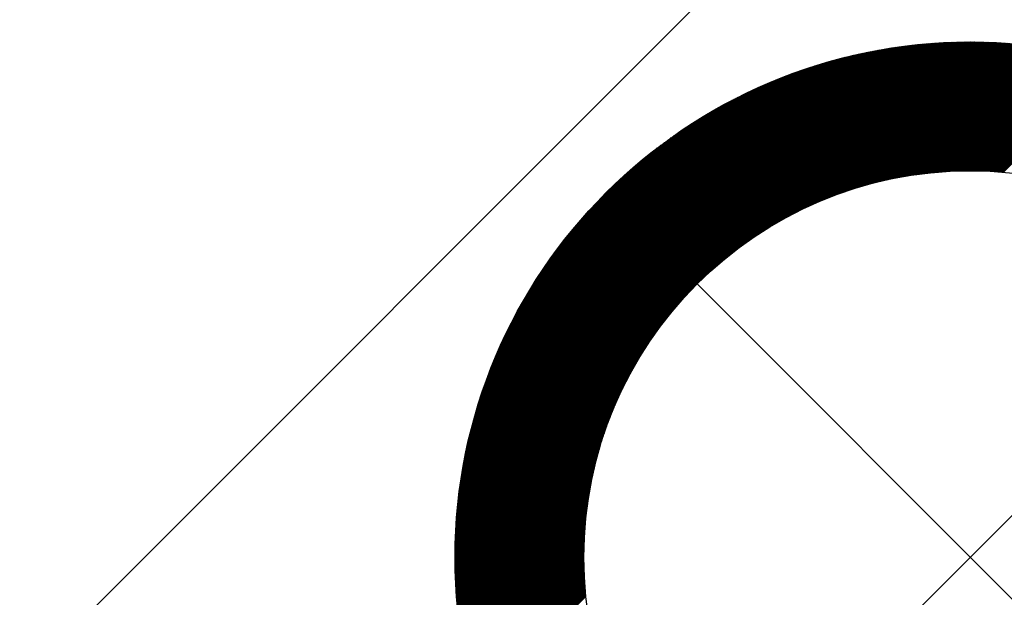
# Model space of a CAD drawing. Header units: millimetres. Extents: x -1753 to 37187, y -1972 to 14840.
# Tile 93 of 128: x 722 to 913, y 12759 to 12871. Entities that reach past the tile are written whole.
import ezdxf
from ezdxf.enums import TextEntityAlignment as Align

# ---------------------------------------------------------------- set-up
doc = ezdxf.new("R2010")
doc.units = ezdxf.units.MM
doc.header["$LTSCALE"] = 2
doc.header["$MEASUREMENT"] = 0
doc.linetypes.add('DASHED', pattern=[0.75, 0.5, -0.25])
doc.linetypes.add('HIDDEN', pattern=[0.375, 0.25, -0.125])
doc.layers.add('FIRE-SPKLR-EQP', color=1, linetype='Continuous', true_color=0xff0000)
doc.layers.add('FIRE-SPKLR-EQP-MPA-12SM-C', color=3, linetype='HIDDEN', true_color=0x00ff00)
doc.layers.add('GREY SCALE', color=9, linetype='Continuous', lineweight=0, true_color=0x808080)
doc.styles.get("Standard").update_dxf_attribs({"font": 'times.ttf'})

# ---------------------------------------------------------------- blocks, each defined once
blk = doc.blocks.new('SPKLR-EQP-PENDENT-68C')
at = {"layer": 'FIRE-SPKLR-EQP-MPA-12SM-C', "linetype": 'DASHED'}
blk.add_circle((0, 0), 2450, dxfattribs=at)
blk = doc.blocks.new('RCP LAYOUT')
at = {"layer": 'GREY SCALE', "lineweight": -3}
for p, q in [((200, 12220.82), (1359.18, 13380)), ((852.76, 12820.37), (898.92, 12866.54)), ((852.85, 12820.29), (899.11, 12866.55)), ((852.94, 12820.2), (899.3, 12866.56)), ((853.02, 12820.11), (899.49, 12866.58)), ((853.11, 12820.02), (899.68, 12866.59)), ((853.2, 12819.93), (899.87, 12866.6)), ((853.29, 12819.84), (900.06, 12866.61)), ((856.44, 12822.82), (900.25, 12866.63)), ((857.79, 12823.99), (900.44, 12866.64)), ((858.85, 12824.88), (900.62, 12866.65)), ((859.76, 12825.6), (900.81, 12866.66)), ((860.56, 12826.23), (901, 12866.67)), ((861.3, 12826.79), (901.18, 12866.68)), ((861.99, 12827.3), (901.37, 12866.69)), ((862.63, 12827.77), (901.56, 12866.7)), ((863.24, 12828.2), (901.74, 12866.71)), ((863.82, 12828.6), (901.93, 12866.71)), ((864.37, 12828.98), (902.11, 12866.72)), ((864.9, 12829.34), (902.3, 12866.73)), ((865.42, 12829.67), (902.48, 12866.74)), ((865.92, 12830), (902.66, 12866.74)), ((866.4, 12830.3), (902.85, 12866.75)), ((866.87, 12830.6), (903.03, 12866.76)), ((867.33, 12830.88), (903.21, 12866.76)), ((867.77, 12831.15), (903.4, 12866.77)), ((868.21, 12831.4), (903.58, 12866.77)), ((868.64, 12831.65), (903.76, 12866.78)), ((869.05, 12831.9), (903.94, 12866.78)), ((869.46, 12832.13), (904.12, 12866.79)), ((869.87, 12832.35), (904.3, 12866.79)), ((870.26, 12832.57), (904.48, 12866.79)), ((870.65, 12832.78), (904.66, 12866.8)), ((871.03, 12832.99), (904.84, 12866.8)), ((871.41, 12833.19), (905.02, 12866.8)), ((871.78, 12833.38), (905.2, 12866.8)), ((872.14, 12833.57), (905.38, 12866.81)), ((872.5, 12833.75), (905.56, 12866.81)), ((872.86, 12833.93), (905.73, 12866.81)), ((873.21, 12834.1), (905.91, 12866.81)), ((873.55, 12834.27), (906.09, 12866.81)), ((873.89, 12834.44), (906.27, 12866.81)), ((874.23, 12834.6), (906.44, 12866.81)), ((874.56, 12834.76), (906.62, 12866.81)), ((874.89, 12834.91), (906.8, 12866.81)), ((875.22, 12835.06), (906.97, 12866.81)), ((875.54, 12835.2), (907.15, 12866.81)), ((875.86, 12835.35), (907.32, 12866.81)), ((876.18, 12835.49), (907.5, 12866.8)), ((876.49, 12835.62), (907.67, 12866.8)), ((876.8, 12835.76), (907.85, 12866.8)), ((877.11, 12835.89), (908.02, 12866.8)), ((877.42, 12836.02), (908.19, 12866.79)), ((877.72, 12836.14), (908.37, 12866.79)), ((878.02, 12836.27), (908.54, 12866.79)), ((878.32, 12836.39), (908.71, 12866.78)), ((878.61, 12836.5), (908.89, 12866.78)), ((878.9, 12836.62), (909.06, 12866.77)), ((879.19, 12836.73), (909.23, 12866.77)), ((879.48, 12836.84), (909.4, 12866.76)), ((879.77, 12836.95), (909.57, 12866.76)), ((880.05, 12837.06), (909.74, 12866.75)), ((880.33, 12837.16), (909.91, 12866.75)), ((880.61, 12837.27), (910.08, 12866.74)), ((880.89, 12837.37), (910.26, 12866.73)), ((881.16, 12837.47), (910.43, 12866.73)), ((881.44, 12837.56), (910.59, 12866.72)), ((881.71, 12837.66), (910.76, 12866.71)), ((881.98, 12837.75), (910.93, 12866.7)), ((882.25, 12837.84), (911.1, 12866.7)), ((882.51, 12837.93), (911.27, 12866.69)), ((882.78, 12838.02), (911.44, 12866.68)), ((883.04, 12838.11), (911.61, 12866.67)), ((883.3, 12838.19), (911.77, 12866.66)), ((883.56, 12838.27), (911.94, 12866.65)), ((883.82, 12838.36), (912.11, 12866.64)), ((884.08, 12838.44), (912.28, 12866.63)), ((884.34, 12838.52), (912.44, 12866.62)), ((884.59, 12838.59), (912.61, 12866.61)), ((884.84, 12838.67), (912.78, 12866.6)), ((885.09, 12838.74), (912.94, 12866.59)), ((885.34, 12838.82), (913.11, 12866.58)), ((885.59, 12838.89), (913.27, 12866.57)), ((885.84, 12838.96), (913.44, 12866.56)), ((886.09, 12839.03), (913.6, 12866.55)), ((886.33, 12839.1), (913.77, 12866.53)), ((847.01, 12826.12), (885.52, 12864.62)), ((847.1, 12826.03), (885.74, 12864.67)), ((847.19, 12825.94), (885.96, 12864.72)), ((847.28, 12825.85), (886.19, 12864.76)), ((847.37, 12825.77), (886.41, 12864.81)), ((847.46, 12825.68), (886.63, 12864.85)), ((847.54, 12825.59), (886.85, 12864.9)), ((847.63, 12825.5), (887.07, 12864.94)), ((847.72, 12825.41), (887.29, 12864.98)), ((847.81, 12825.32), (887.51, 12865.03)), ((847.9, 12825.24), (887.73, 12865.07)), ((847.99, 12825.15), (887.95, 12865.11)), ((848.07, 12825.06), (888.16, 12865.15)), ((848.16, 12824.97), (888.38, 12865.19)), ((848.25, 12824.88), (888.6, 12865.23)), ((848.34, 12824.79), (888.81, 12865.27)), ((848.43, 12824.71), (889.03, 12865.3)), ((848.52, 12824.62), (889.24, 12865.34)), ((848.6, 12824.53), (889.45, 12865.38)), ((848.69, 12824.44), (889.67, 12865.41)), ((848.78, 12824.35), (889.88, 12865.45)), ((848.87, 12824.26), (890.09, 12865.49)), ((848.96, 12824.18), (890.3, 12865.52)), ((849.05, 12824.09), (890.51, 12865.55)), ((849.14, 12824), (890.72, 12865.59)), ((849.22, 12823.91), (890.93, 12865.62)), ((849.31, 12823.82), (891.14, 12865.65)), ((849.4, 12823.73), (891.35, 12865.68)), ((849.49, 12823.64), (891.56, 12865.72)), ((849.58, 12823.56), (891.77, 12865.75)), ((849.67, 12823.47), (891.97, 12865.78)), ((849.75, 12823.38), (892.18, 12865.81)), ((849.84, 12823.29), (892.39, 12865.84)), ((849.93, 12823.2), (892.59, 12865.86)), ((850.02, 12823.11), (892.8, 12865.89)), ((850.11, 12823.03), (893, 12865.92)), ((850.2, 12822.94), (893.21, 12865.95)), ((850.28, 12822.85), (893.41, 12865.97)), ((850.37, 12822.76), (893.61, 12866)), ((850.46, 12822.67), (893.81, 12866.03)), ((850.55, 12822.58), (894.02, 12866.05)), ((850.64, 12822.5), (894.22, 12866.08)), ((850.73, 12822.41), (894.42, 12866.1)), ((850.81, 12822.32), (894.62, 12866.12)), ((850.9, 12822.23), (894.82, 12866.15)), ((850.99, 12822.14), (895.02, 12866.17)), ((851.08, 12822.05), (895.22, 12866.19)), ((851.17, 12821.97), (895.42, 12866.21)), ((851.26, 12821.88), (895.62, 12866.24)), ((851.34, 12821.79), (895.81, 12866.26)), ((851.43, 12821.7), (896.01, 12866.28)), ((851.52, 12821.61), (896.21, 12866.3)), ((851.61, 12821.52), (896.4, 12866.32)), ((851.7, 12821.44), (896.6, 12866.34)), ((851.79, 12821.35), (896.8, 12866.36)), ((851.88, 12821.26), (896.99, 12866.37)), ((851.96, 12821.17), (897.19, 12866.39)), ((852.05, 12821.08), (897.38, 12866.41)), ((852.14, 12820.99), (897.57, 12866.43)), ((852.23, 12820.9), (897.77, 12866.44)), ((852.32, 12820.82), (897.96, 12866.46)), ((852.41, 12820.73), (898.15, 12866.48)), ((852.49, 12820.64), (898.35, 12866.49)), ((852.58, 12820.55), (898.54, 12866.51)), ((852.67, 12820.46), (898.73, 12866.52)), ((886.58, 12839.16), (913.93, 12866.52)), ((886.82, 12839.23), (914.1, 12866.51)), ((887.06, 12839.3), (914.26, 12866.5)), ((887.3, 12839.36), (914.42, 12866.48)), ((887.54, 12839.42), (914.59, 12866.47)), ((887.78, 12839.48), (914.75, 12866.46)), ((888.01, 12839.54), (914.91, 12866.44)), ((888.25, 12839.6), (915.08, 12866.43)), ((888.48, 12839.66), (915.24, 12866.41)), ((888.72, 12839.72), (915.4, 12866.4)), ((888.95, 12839.77), (915.56, 12866.38)), ((889.18, 12839.83), (915.72, 12866.37)), ((889.41, 12839.88), (915.88, 12866.35)), ((889.64, 12839.93), (916.05, 12866.34)), ((889.87, 12839.98), (916.21, 12866.32)), ((890.1, 12840.04), (916.37, 12866.31)), ((890.32, 12840.08), (916.53, 12866.29)), ((890.55, 12840.13), (916.69, 12866.27)), ((890.77, 12840.18), (916.85, 12866.26)), ((891, 12840.23), (917.01, 12866.24)), ((891.22, 12840.28), (917.17, 12866.22)), ((891.44, 12840.32), (917.33, 12866.2)), ((891.66, 12840.36), (917.49, 12866.19)), ((891.88, 12840.41), (917.64, 12866.17)), ((892.1, 12840.45), (917.8, 12866.15)), ((892.32, 12840.49), (917.96, 12866.13)), ((892.54, 12840.53), (918.12, 12866.11)), ((892.76, 12840.57), (918.28, 12866.09)), ((892.97, 12840.61), (918.44, 12866.07)), ((893.19, 12840.65), (918.59, 12866.06)), ((893.4, 12840.69), (918.75, 12866.04)), ((893.62, 12840.73), (918.91, 12866.02)), ((893.83, 12840.76), (919.06, 12866)), ((894.04, 12840.8), (919.22, 12865.98)), ((894.25, 12840.83), (919.38, 12865.96)), ((894.47, 12840.87), (919.53, 12865.93)), ((894.68, 12840.9), (919.69, 12865.91)), ((894.89, 12840.93), (919.84, 12865.89)), ((895.09, 12840.97), (920, 12865.87)), ((895.3, 12841), (920.15, 12865.85)), ((895.51, 12841.03), (920.31, 12865.83)), ((895.72, 12841.06), (920.46, 12865.81)), ((895.92, 12841.09), (920.62, 12865.78)), ((896.13, 12841.11), (920.77, 12865.76)), ((896.33, 12841.14), (920.93, 12865.74)), ((896.54, 12841.17), (921.08, 12865.72)), ((896.74, 12841.2), (921.24, 12865.69)), ((896.94, 12841.22), (921.39, 12865.67)), ((897.14, 12841.25), (921.54, 12865.65)), ((897.34, 12841.27), (921.7, 12865.62)), ((897.55, 12841.3), (921.85, 12865.6)), ((897.75, 12841.32), (922, 12865.57)), ((897.94, 12841.34), (922.15, 12865.55)), ((898.14, 12841.36), (922.31, 12865.53)), ((898.34, 12841.39), (922.46, 12865.5)), ((898.54, 12841.41), (922.61, 12865.48)), ((898.74, 12841.43), (922.76, 12865.45)), ((898.93, 12841.45), (922.91, 12865.43)), ((899.13, 12841.47), (923.06, 12865.4)), ((899.32, 12841.48), (923.21, 12865.37)), ((899.52, 12841.5), (923.37, 12865.35)), ((899.71, 12841.52), (923.52, 12865.32)), ((899.91, 12841.54), (923.67, 12865.3)), ((900.1, 12841.55), (923.82, 12865.27)), ((900.29, 12841.57), (923.97, 12865.24)), ((900.48, 12841.58), (924.12, 12865.22)), ((900.68, 12841.6), (924.27, 12865.19)), ((900.87, 12841.61), (924.42, 12865.16)), ((901.06, 12841.63), (924.56, 12865.13)), ((901.25, 12841.64), (924.71, 12865.11)), ((901.44, 12841.65), (924.86, 12865.08)), ((901.63, 12841.66), (925.01, 12865.05)), ((901.81, 12841.68), (925.16, 12865.02)), ((902, 12841.69), (925.31, 12864.99)), ((902.19, 12841.7), (925.46, 12864.96)), ((902.38, 12841.71), (925.6, 12864.93)), ((902.56, 12841.72), (925.75, 12864.91)), ((902.75, 12841.73), (925.9, 12864.88)), ((902.93, 12841.73), (926.05, 12864.85)), ((903.12, 12841.74), (926.19, 12864.82)), ((903.3, 12841.75), (926.34, 12864.79)), ((903.49, 12841.76), (926.49, 12864.76)), ((903.67, 12841.76), (926.63, 12864.73)), ((903.85, 12841.77), (926.78, 12864.7)), ((904.04, 12841.78), (926.93, 12864.67)), ((904.22, 12841.78), (927.07, 12864.63)), ((844.27, 12828.86), (878.18, 12862.77)), ((844.36, 12828.77), (878.43, 12862.84)), ((844.45, 12828.68), (878.68, 12862.92)), ((844.54, 12828.59), (878.93, 12862.99)), ((844.63, 12828.51), (879.18, 12863.06)), ((844.72, 12828.42), (879.42, 12863.13)), ((844.8, 12828.33), (879.67, 12863.19)), ((844.89, 12828.24), (879.91, 12863.26)), ((844.98, 12828.15), (880.15, 12863.33)), ((845.07, 12828.06), (880.4, 12863.39)), ((845.16, 12827.98), (880.64, 12863.46)), ((845.25, 12827.89), (880.88, 12863.52)), ((845.33, 12827.8), (881.12, 12863.58)), ((845.42, 12827.71), (881.36, 12863.64)), ((845.51, 12827.62), (881.59, 12863.71)), ((845.6, 12827.53), (881.83, 12863.77)), ((845.69, 12827.45), (882.07, 12863.83)), ((845.78, 12827.36), (882.3, 12863.88)), ((845.86, 12827.27), (882.54, 12863.94)), ((845.95, 12827.18), (882.77, 12864)), ((846.04, 12827.09), (883, 12864.05)), ((846.13, 12827), (883.24, 12864.11)), ((846.22, 12826.92), (883.47, 12864.16)), ((846.31, 12826.83), (883.7, 12864.22)), ((846.4, 12826.74), (883.93, 12864.27)), ((846.48, 12826.65), (884.16, 12864.32)), ((846.57, 12826.56), (884.39, 12864.38)), ((846.66, 12826.47), (884.61, 12864.43)), ((846.75, 12826.38), (884.84, 12864.48)), ((846.84, 12826.3), (885.07, 12864.53)), ((846.93, 12826.21), (885.29, 12864.57)), ((904.4, 12841.79), (927.22, 12864.6)), ((904.58, 12841.79), (927.36, 12864.57)), ((904.76, 12841.79), (927.51, 12864.54)), ((904.94, 12841.8), (927.65, 12864.51)), ((905.12, 12841.8), (927.8, 12864.48)), ((905.3, 12841.8), (927.94, 12864.45)), ((905.48, 12841.81), (928.09, 12864.41)), ((905.66, 12841.81), (928.23, 12864.38)), ((905.84, 12841.81), (928.38, 12864.35)), ((906.01, 12841.81), (928.52, 12864.32)), ((906.19, 12841.81), (928.66, 12864.28)), ((906.37, 12841.81), (928.81, 12864.25)), ((906.55, 12841.81), (928.95, 12864.22)), ((906.72, 12841.81), (929.1, 12864.18)), ((906.9, 12841.81), (929.24, 12864.15)), ((907.07, 12841.81), (929.38, 12864.12)), ((907.25, 12841.81), (929.52, 12864.08)), ((907.42, 12841.8), (929.67, 12864.05)), ((907.6, 12841.8), (929.81, 12864.01)), ((907.77, 12841.8), (929.95, 12863.98)), ((907.94, 12841.79), (930.09, 12863.94)), ((908.12, 12841.79), (930.24, 12863.91)), ((908.29, 12841.79), (930.38, 12863.87)), ((908.46, 12841.78), (930.52, 12863.84)), ((908.63, 12841.78), (930.66, 12863.8)), ((908.8, 12841.77), (930.8, 12863.77)), ((908.97, 12841.76), (930.94, 12863.73)), ((909.14, 12841.76), (931.08, 12863.7)), ((909.31, 12841.75), (931.22, 12863.66)), ((909.48, 12841.74), (931.36, 12863.62)), ((909.65, 12841.74), (931.51, 12863.59)), ((909.82, 12841.73), (931.65, 12863.55)), ((909.99, 12841.72), (931.79, 12863.51)), ((910.16, 12841.71), (931.93, 12863.48)), ((910.33, 12841.7), (932.06, 12863.44)), ((910.5, 12841.69), (932.2, 12863.4)), ((910.66, 12841.69), (932.34, 12863.37)), ((910.83, 12841.68), (932.48, 12863.33)), ((911, 12841.67), (932.62, 12863.29)), ((911.16, 12841.65), (932.76, 12863.25)), ((911.33, 12841.64), (932.9, 12863.21)), ((911.49, 12841.63), (933.04, 12863.18)), ((911.66, 12841.62), (933.18, 12863.14)), ((911.82, 12841.61), (933.31, 12863.1)), ((911.99, 12841.6), (933.45, 12863.06)), ((912.15, 12841.58), (933.59, 12863.02)), ((912.32, 12841.57), (933.73, 12862.98)), ((912.48, 12841.56), (933.87, 12862.94)), ((912.64, 12841.54), (934, 12862.9)), ((912.81, 12841.53), (934.14, 12862.86)), ((842.33, 12830.8), (872.41, 12860.89)), ((842.42, 12830.72), (872.69, 12860.98)), ((842.51, 12830.63), (872.96, 12861.08)), ((842.59, 12830.54), (873.23, 12861.18)), ((842.68, 12830.45), (873.5, 12861.27)), ((842.77, 12830.36), (873.78, 12861.37)), ((842.86, 12830.27), (874.04, 12861.46)), ((842.95, 12830.19), (874.31, 12861.55)), ((843.04, 12830.1), (874.58, 12861.64)), ((843.12, 12830.01), (874.84, 12861.73)), ((843.21, 12829.92), (875.11, 12861.81)), ((843.3, 12829.83), (875.37, 12861.9)), ((843.39, 12829.74), (875.63, 12861.98)), ((843.48, 12829.66), (875.89, 12862.07)), ((843.57, 12829.57), (876.15, 12862.15)), ((843.65, 12829.48), (876.41, 12862.23)), ((843.74, 12829.39), (876.67, 12862.31)), ((843.83, 12829.3), (876.92, 12862.39)), ((843.92, 12829.21), (877.18, 12862.47)), ((844.01, 12829.12), (877.43, 12862.55)), ((844.1, 12829.04), (877.68, 12862.62)), ((844.19, 12828.95), (877.93, 12862.7)), ((840.83, 12832.31), (867.48, 12858.96)), ((840.91, 12832.22), (867.78, 12859.09)), ((841, 12832.13), (868.09, 12859.21)), ((841.09, 12832.04), (868.39, 12859.34)), ((841.18, 12831.95), (868.68, 12859.46)), ((841.27, 12831.86), (868.98, 12859.58)), ((841.36, 12831.78), (869.28, 12859.7)), ((841.45, 12831.69), (869.57, 12859.81)), ((841.53, 12831.6), (869.86, 12859.93)), ((841.62, 12831.51), (870.15, 12860.04)), ((841.71, 12831.42), (870.44, 12860.15)), ((841.8, 12831.33), (870.72, 12860.26)), ((841.89, 12831.25), (871.01, 12860.37)), ((841.98, 12831.16), (871.29, 12860.48)), ((842.06, 12831.07), (871.57, 12860.58)), ((842.15, 12830.98), (871.85, 12860.68)), ((842.24, 12830.89), (872.13, 12860.79)), ((839.68, 12833.46), (863.31, 12857.09)), ((839.77, 12833.37), (863.65, 12857.25)), ((839.85, 12833.28), (863.98, 12857.4)), ((839.94, 12833.19), (864.31, 12857.56)), ((840.03, 12833.1), (864.64, 12857.71)), ((840.12, 12833.01), (864.96, 12857.86)), ((840.21, 12832.93), (865.29, 12858)), ((840.3, 12832.84), (865.61, 12858.15)), ((840.38, 12832.75), (865.92, 12858.29)), ((840.47, 12832.66), (866.24, 12858.43)), ((840.56, 12832.57), (866.55, 12858.56)), ((840.65, 12832.48), (866.86, 12858.7)), ((840.74, 12832.4), (867.17, 12858.83)), ((838.71, 12834.43), (859.39, 12855.11)), ((838.79, 12834.34), (859.77, 12855.31)), ((838.88, 12834.25), (860.14, 12855.51)), ((838.97, 12834.16), (860.5, 12855.7)), ((839.06, 12834.07), (860.87, 12855.88)), ((839.15, 12833.99), (861.23, 12856.07)), ((839.24, 12833.9), (861.58, 12856.24)), ((839.32, 12833.81), (861.93, 12856.42)), ((839.41, 12833.72), (862.28, 12856.59)), ((839.5, 12833.63), (862.63, 12856.76)), ((839.59, 12833.54), (862.97, 12856.93)), ((838, 12835.14), (856.21, 12853.35)), ((838.09, 12835.05), (856.63, 12853.59)), ((838.17, 12834.96), (857.04, 12853.82)), ((838.26, 12834.87), (857.45, 12854.05)), ((838.35, 12834.78), (857.85, 12854.28)), ((838.44, 12834.69), (858.24, 12854.49)), ((838.53, 12834.6), (858.63, 12854.7)), ((838.62, 12834.52), (859.01, 12854.91)), ((837.38, 12835.75), (853.09, 12851.47)), ((837.47, 12835.67), (853.56, 12851.76)), ((837.56, 12835.58), (854.02, 12852.05)), ((837.64, 12835.49), (854.48, 12852.32)), ((837.73, 12835.4), (854.92, 12852.59)), ((837.82, 12835.31), (855.36, 12852.85)), ((837.91, 12835.22), (855.79, 12853.1)), ((836.85, 12836.28), (850.02, 12849.46)), ((836.94, 12836.2), (850.57, 12849.82)), ((837.03, 12836.11), (851.1, 12850.18)), ((837.11, 12836.02), (851.61, 12850.52)), ((837.2, 12835.93), (852.12, 12850.85)), ((837.29, 12835.84), (852.61, 12851.16)), ((836.5, 12836.64), (847.64, 12847.78)), ((836.58, 12836.55), (848.27, 12848.24)), ((836.67, 12836.46), (848.87, 12848.66)), ((836.76, 12836.37), (849.46, 12849.07)), ((836.14, 12836.99), (844.79, 12845.64)), ((836.23, 12836.9), (845.56, 12846.24)), ((836.32, 12836.81), (846.29, 12846.79)), ((836.41, 12836.73), (846.98, 12847.3)), ((835.97, 12837.17), (843.03, 12844.23)), ((836.05, 12837.08), (843.95, 12844.97)), ((835.79, 12837.34), (840.79, 12842.34)), ((835.88, 12837.26), (841.99, 12843.37)), ((835.7, 12837.43), (839.23, 12840.97)), ((822.61, 12821.52), (837.11, 12836.02)), ((822.95, 12822.04), (837.03, 12836.11)), ((823.31, 12822.57), (836.94, 12836.2)), ((823.68, 12823.11), (836.85, 12836.28)), ((824.07, 12823.68), (836.76, 12836.37)), ((824.47, 12824.26), (836.67, 12836.46)), ((824.9, 12824.86), (836.58, 12836.55)), ((825.35, 12825.49), (836.5, 12836.64)), ((825.83, 12826.15), (836.41, 12836.73)), ((826.34, 12826.84), (836.32, 12836.81)), ((826.9, 12827.57), (836.23, 12836.9)), ((827.5, 12828.35), (836.14, 12836.99)), ((828.16, 12829.19), (836.05, 12837.08)), ((828.9, 12830.11), (835.97, 12837.17)), ((829.76, 12831.14), (835.88, 12837.26)), ((830.79, 12832.35), (835.79, 12837.34)), ((832.17, 12833.9), (835.7, 12837.43)), ((817.25, 12812.27), (839.06, 12834.07)), ((817.44, 12812.63), (838.97, 12834.16)), ((817.63, 12813), (838.88, 12834.25)), ((817.82, 12813.37), (838.79, 12834.34)), ((818.02, 12813.74), (838.71, 12834.43)), ((818.22, 12814.12), (838.62, 12834.52)), ((818.43, 12814.51), (838.53, 12834.6)), ((818.64, 12814.89), (838.44, 12834.69)), ((818.86, 12815.29), (838.35, 12834.78)), ((819.08, 12815.69), (838.26, 12834.87)), ((819.31, 12816.09), (838.17, 12834.96)), ((819.54, 12816.5), (838.09, 12835.05)), ((819.78, 12816.92), (838, 12835.14)), ((820.03, 12817.34), (837.91, 12835.22)), ((820.28, 12817.77), (837.82, 12835.31)), ((820.54, 12818.21), (837.73, 12835.4)), ((820.81, 12818.66), (837.64, 12835.49)), ((821.09, 12819.11), (837.56, 12835.58)), ((821.37, 12819.57), (837.47, 12835.67)), ((821.67, 12820.04), (837.38, 12835.75)), ((821.97, 12820.52), (837.29, 12835.84)), ((822.29, 12821.02), (837.2, 12835.93)), ((813.92, 12805.05), (841, 12832.13)), ((814.05, 12805.35), (840.91, 12832.22)), ((814.18, 12805.66), (840.83, 12832.31)), ((814.3, 12805.96), (840.74, 12832.4)), ((814.44, 12806.27), (840.65, 12832.48)), ((814.57, 12806.58), (840.56, 12832.57)), ((814.71, 12806.89), (840.47, 12832.66)), ((814.85, 12807.21), (840.38, 12832.75)), ((814.99, 12807.53), (840.3, 12832.84)), ((815.13, 12807.85), (840.21, 12832.93)), ((815.28, 12808.17), (840.12, 12833.01)), ((815.42, 12808.5), (840.03, 12833.1)), ((815.58, 12808.82), (839.94, 12833.19)), ((815.73, 12809.15), (839.85, 12833.28)), ((815.89, 12809.49), (839.77, 12833.37)), ((816.05, 12809.82), (839.68, 12833.46)), ((816.21, 12810.16), (839.59, 12833.54)), ((816.37, 12810.51), (839.5, 12833.63)), ((816.54, 12810.85), (839.41, 12833.72)), ((816.71, 12811.2), (839.32, 12833.81)), ((816.89, 12811.55), (839.24, 12833.9)), ((817.07, 12811.91), (839.15, 12833.99)), ((811.68, 12799.09), (842.86, 12830.27)), ((811.77, 12799.36), (842.77, 12830.36)), ((811.86, 12799.63), (842.68, 12830.45)), ((811.96, 12799.9), (842.59, 12830.54)), ((812.05, 12800.17), (842.51, 12830.63)), ((812.15, 12800.45), (842.42, 12830.72)), ((812.25, 12800.72), (842.33, 12830.8)), ((812.35, 12801), (842.24, 12830.89)), ((812.45, 12801.28), (842.15, 12830.98)), ((812.55, 12801.56), (842.06, 12831.07)), ((812.66, 12801.84), (841.98, 12831.16)), ((812.76, 12802.12), (841.89, 12831.25)), ((812.87, 12802.41), (841.8, 12831.33)), ((812.98, 12802.69), (841.71, 12831.42)), ((813.09, 12802.98), (841.62, 12831.51)), ((813.21, 12803.27), (841.53, 12831.6)), ((813.32, 12803.56), (841.45, 12831.69)), ((813.44, 12803.86), (841.36, 12831.78)), ((813.56, 12804.15), (841.27, 12831.86)), ((813.68, 12804.45), (841.18, 12831.95)), ((813.8, 12804.75), (841.09, 12832.04)), ((809.94, 12793.47), (844.8, 12828.33)), ((810.01, 12793.71), (844.72, 12828.42)), ((810.08, 12793.96), (844.63, 12828.51)), ((810.15, 12794.2), (844.54, 12828.59)), ((810.22, 12794.45), (844.45, 12828.68)), ((810.29, 12794.7), (844.36, 12828.77)), ((810.36, 12794.95), (844.27, 12828.86)), ((810.44, 12795.2), (844.19, 12828.95)), ((810.51, 12795.45), (844.1, 12829.04)), ((810.59, 12795.7), (844.01, 12829.12)), ((810.66, 12795.96), (843.92, 12829.21)), ((810.74, 12796.21), (843.83, 12829.3)), ((810.82, 12796.47), (843.74, 12829.39)), ((810.9, 12796.72), (843.65, 12829.48)), ((810.98, 12796.98), (843.57, 12829.57)), ((811.06, 12797.24), (843.48, 12829.66)), ((811.15, 12797.5), (843.39, 12829.74)), ((811.23, 12797.76), (843.3, 12829.83)), ((811.32, 12798.03), (843.21, 12829.92)), ((811.41, 12798.29), (843.12, 12830.01)), ((811.49, 12798.56), (843.04, 12830.1)), ((811.58, 12798.82), (842.95, 12830.19)), ((808.66, 12788.29), (846.75, 12826.38)), ((808.71, 12788.52), (846.66, 12826.47)), ((808.76, 12788.75), (846.57, 12826.56)), ((808.81, 12788.98), (846.48, 12826.65)), ((808.86, 12789.21), (846.4, 12826.74)), ((808.92, 12789.44), (846.31, 12826.83)), ((808.97, 12789.67), (846.22, 12826.92)), ((809.02, 12789.9), (846.13, 12827)), ((809.08, 12790.13), (846.04, 12827.09)), ((809.14, 12790.36), (845.95, 12827.18)), ((809.19, 12790.6), (845.86, 12827.27)), ((809.25, 12790.83), (845.78, 12827.36)), ((809.31, 12791.07), (845.69, 12827.45)), ((809.37, 12791.3), (845.6, 12827.53)), ((809.43, 12791.54), (845.51, 12827.62)), ((809.49, 12791.78), (845.42, 12827.71)), ((809.55, 12792.02), (845.33, 12827.8)), ((809.61, 12792.25), (845.25, 12827.89)), ((809.68, 12792.5), (845.16, 12827.98)), ((809.74, 12792.74), (845.07, 12828.06)), ((809.81, 12792.98), (844.98, 12828.15)), ((809.87, 12793.22), (844.89, 12828.24)), ((807.76, 12783.68), (848.6, 12824.53)), ((807.79, 12783.89), (848.52, 12824.62)), ((807.83, 12784.11), (848.43, 12824.71)), ((807.87, 12784.32), (848.34, 12824.79)), ((807.91, 12784.54), (848.25, 12824.88)), ((807.95, 12784.75), (848.16, 12824.97)), ((807.98, 12784.97), (848.07, 12825.06)), ((808.03, 12785.19), (847.99, 12825.15)), ((808.07, 12785.4), (847.9, 12825.24)), ((808.11, 12785.62), (847.81, 12825.32)), ((808.15, 12785.84), (847.72, 12825.41)), ((808.19, 12786.06), (847.63, 12825.5)), ((808.24, 12786.28), (847.54, 12825.59)), ((808.28, 12786.5), (847.46, 12825.68)), ((808.32, 12786.72), (847.37, 12825.77)), ((808.37, 12786.95), (847.28, 12825.85)), ((808.42, 12787.17), (847.19, 12825.94)), ((808.46, 12787.39), (847.1, 12826.03)), ((808.51, 12787.62), (847.01, 12826.12)), ((808.56, 12787.84), (846.93, 12826.21)), ((808.61, 12788.07), (846.84, 12826.3)), ((807.08, 12779.12), (850.55, 12822.58)), ((807.11, 12779.32), (850.46, 12822.67)), ((807.13, 12779.52), (850.37, 12822.76)), ((807.16, 12779.72), (850.28, 12822.85)), ((807.19, 12779.93), (850.2, 12822.94)), ((807.21, 12780.13), (850.11, 12823.03)), ((807.24, 12780.34), (850.02, 12823.11)), ((807.27, 12780.54), (849.93, 12823.2)), ((807.3, 12780.75), (849.84, 12823.29)), ((807.33, 12780.95), (849.75, 12823.38)), ((807.36, 12781.16), (849.67, 12823.47)), ((807.39, 12781.37), (849.58, 12823.56)), ((807.42, 12781.57), (849.49, 12823.64)), ((807.45, 12781.78), (849.4, 12823.73)), ((807.48, 12781.99), (849.31, 12823.82)), ((807.51, 12782.2), (849.22, 12823.91)), ((807.55, 12782.41), (849.14, 12824)), ((807.58, 12782.62), (849.05, 12824.09)), ((807.61, 12782.83), (848.96, 12824.18)), ((807.65, 12783.04), (848.87, 12824.26)), ((807.68, 12783.25), (848.78, 12824.35)), ((807.72, 12783.47), (848.69, 12824.44)), ((806.66, 12774.98), (852.41, 12820.73)), ((806.67, 12775.17), (852.32, 12820.82)), ((806.69, 12775.36), (852.23, 12820.9)), ((806.71, 12775.56), (852.14, 12820.99)), ((806.72, 12775.75), (852.05, 12821.08)), ((806.74, 12775.95), (851.96, 12821.17)), ((806.76, 12776.14), (851.88, 12821.26)), ((806.78, 12776.34), (851.79, 12821.35)), ((806.8, 12776.53), (851.7, 12821.44)), ((806.82, 12776.73), (851.61, 12821.52)), ((806.84, 12776.93), (851.52, 12821.61)), ((806.86, 12777.12), (851.43, 12821.7)), ((806.88, 12777.32), (851.34, 12821.79)), ((806.9, 12777.52), (851.26, 12821.88)), ((806.92, 12777.72), (851.17, 12821.97)), ((806.94, 12777.91), (851.08, 12822.05)), ((806.96, 12778.11), (850.99, 12822.14)), ((806.99, 12778.31), (850.9, 12822.23)), ((807.01, 12778.51), (850.81, 12822.32)), ((807.03, 12778.71), (850.73, 12822.41)), ((807.06, 12778.92), (850.64, 12822.5)), ((806.52, 12773.07), (853.29, 12819.84)), ((806.53, 12773.26), (853.2, 12819.93)), ((806.54, 12773.45), (853.11, 12820.02)), ((806.56, 12773.64), (853.02, 12820.11)), ((806.57, 12773.83), (852.94, 12820.2)), ((806.58, 12774.02), (852.85, 12820.29)), ((806.6, 12774.21), (852.76, 12820.37)), ((806.61, 12774.4), (852.67, 12820.46)), ((806.63, 12774.59), (852.58, 12820.55)), ((806.64, 12774.79), (852.49, 12820.64)), ((853.29, 12819.84), (959.36, 12713.78)), ((853.29, 12713.78), (959.36, 12819.84)), ((806.5, 12772.7), (849.14, 12815.34)), ((806.51, 12772.88), (850.32, 12816.7)), ((806.47, 12772.32), (847.53, 12813.38)), ((806.48, 12772.51), (848.26, 12814.28)), ((806.44, 12771.76), (845.83, 12811.15)), ((806.45, 12771.95), (846.34, 12811.83)), ((806.46, 12772.14), (846.9, 12812.57)), ((806.42, 12771.21), (844.53, 12809.32)), ((806.43, 12771.39), (844.93, 12809.9)), ((806.44, 12771.58), (845.37, 12810.51)), ((806.4, 12770.84), (843.8, 12808.23)), ((806.4, 12770.65), (843.46, 12807.72)), ((806.41, 12771.02), (844.15, 12808.76)), ((806.37, 12769.92), (842.26, 12805.81)), ((806.37, 12769.74), (841.99, 12805.36)), ((806.38, 12770.29), (842.83, 12806.73)), ((806.38, 12770.1), (842.54, 12806.26)), ((806.39, 12770.47), (843.14, 12807.22)), ((806.35, 12769.19), (841.24, 12804.08)), ((806.35, 12769.01), (841, 12803.67)), ((806.36, 12769.56), (841.73, 12804.92)), ((806.36, 12769.37), (841.48, 12804.5)), ((806.33, 12768.29), (840.14, 12802.1)), ((806.33, 12768.11), (839.95, 12801.73)), ((806.34, 12768.83), (840.78, 12803.27)), ((806.34, 12768.65), (840.56, 12802.87)), ((806.34, 12768.47), (840.35, 12802.49)), ((806.32, 12767.4), (839.2, 12800.28)), ((806.32, 12767.22), (839.03, 12799.93)), ((806.33, 12767.93), (839.75, 12801.36)), ((806.33, 12767.76), (839.56, 12800.99)), ((806.33, 12767.58), (839.38, 12800.63)), ((806.32, 12767.04), (838.86, 12799.58)), ((806.32, 12766.87), (838.7, 12799.24)), ((806.32, 12766.69), (838.53, 12798.9)), ((806.32, 12766.51), (838.38, 12798.57)), ((806.32, 12766.34), (838.22, 12798.24)), ((806.32, 12766.16), (838.07, 12797.91)), ((806.33, 12765.99), (837.93, 12797.59)), ((806.33, 12765.81), (837.79, 12797.27)), ((806.33, 12765.64), (837.65, 12796.95)), ((806.33, 12765.46), (837.51, 12796.64)), ((806.33, 12765.29), (837.38, 12796.33)), ((806.34, 12765.11), (837.24, 12796.02)), ((806.34, 12764.94), (837.12, 12795.72)), ((806.34, 12764.77), (836.99, 12795.41)), ((806.35, 12764.59), (836.87, 12795.11)), ((806.35, 12764.42), (836.75, 12794.82)), ((806.36, 12764.25), (836.63, 12794.52)), ((806.36, 12764.08), (836.51, 12794.23)), ((806.36, 12763.9), (836.4, 12793.94)), ((806.37, 12763.73), (836.29, 12793.65)), ((806.38, 12763.56), (836.18, 12793.37)), ((806.38, 12763.39), (836.07, 12793.08)), ((806.39, 12763.22), (835.97, 12792.8)), ((806.39, 12763.05), (835.87, 12792.52)), ((806.4, 12762.88), (835.77, 12792.25)), ((806.41, 12762.71), (835.67, 12791.97)), ((806.41, 12762.54), (835.57, 12791.7)), ((806.42, 12762.37), (835.48, 12791.42)), ((806.43, 12762.2), (835.38, 12791.15)), ((806.44, 12762.03), (835.29, 12790.89)), ((806.44, 12761.86), (835.2, 12790.62)), ((806.45, 12761.69), (835.11, 12790.35)), ((806.46, 12761.53), (835.03, 12790.09)), ((806.47, 12761.36), (834.94, 12789.83)), ((806.48, 12761.19), (834.86, 12789.57)), ((806.49, 12761.02), (834.78, 12789.31)), ((806.5, 12760.86), (834.7, 12789.05)), ((806.51, 12760.69), (834.62, 12788.8)), ((806.52, 12760.52), (834.54, 12788.54)), ((806.53, 12760.36), (834.46, 12788.29)), ((806.54, 12760.19), (834.39, 12788.04)), ((806.55, 12760.03), (834.32, 12787.79)), ((806.56, 12759.86), (834.24, 12787.54)), ((806.58, 12759.7), (834.17, 12787.29)), ((806.59, 12759.53), (834.1, 12787.05)), ((806.6, 12759.37), (834.04, 12786.8)), ((806.61, 12759.2), (833.97, 12786.56)), ((806.62, 12759.04), (833.9, 12786.32)), ((806.64, 12758.87), (833.84, 12786.07)), ((806.65, 12758.71), (833.77, 12785.83)), ((806.66, 12758.55), (833.71, 12785.59)), ((806.68, 12758.38), (833.65, 12785.36)), ((806.69, 12758.22), (833.59, 12785.12)), ((806.71, 12758.06), (833.53, 12784.88)), ((806.72, 12757.9), (833.47, 12784.65)), ((806.74, 12757.73), (833.42, 12784.42)), ((806.75, 12757.57), (833.36, 12784.18)), ((806.77, 12757.41), (833.31, 12783.95)), ((806.78, 12757.25), (833.25, 12783.72)), ((806.8, 12757.09), (833.2, 12783.49)), ((806.81, 12756.93), (833.15, 12783.26)), ((806.83, 12756.77), (833.1, 12783.04)), ((806.84, 12756.61), (833.05, 12782.81)), ((806.86, 12756.45), (833, 12782.58)), ((806.88, 12756.29), (832.95, 12782.36)), ((806.89, 12756.13), (832.9, 12782.14)), ((806.91, 12755.97), (832.86, 12781.91)), ((806.93, 12755.81), (832.81, 12781.69)), ((806.95, 12755.65), (832.77, 12781.47)), ((806.97, 12755.49), (832.73, 12781.25)), ((806.98, 12755.33), (832.68, 12781.03)), ((807, 12755.17), (832.64, 12780.81)), ((807.02, 12755.01), (832.6, 12780.59)), ((807.04, 12754.86), (832.56, 12780.38)), ((807.06, 12754.7), (832.52, 12780.16)), ((807.08, 12754.54), (832.48, 12779.94)), ((807.1, 12754.38), (832.44, 12779.73)), ((807.12, 12754.23), (832.41, 12779.52)), ((807.14, 12754.07), (832.37, 12779.3)), ((807.16, 12753.91), (832.33, 12779.09)), ((807.18, 12753.76), (832.3, 12778.88)), ((807.2, 12753.6), (832.27, 12778.67)), ((807.22, 12753.45), (832.23, 12778.46)), ((807.24, 12753.29), (832.2, 12778.25)), ((807.26, 12753.13), (832.17, 12778.04)), ((807.28, 12752.98), (832.14, 12777.83)), ((807.31, 12752.82), (832.11, 12777.62)), ((807.33, 12752.67), (832.08, 12777.42)), ((807.35, 12752.51), (832.05, 12777.21)), ((807.37, 12752.36), (832.02, 12777.01)), ((807.39, 12752.21), (831.99, 12776.8)), ((807.42, 12752.05), (831.96, 12776.6)), ((807.44, 12751.9), (831.94, 12776.39)), ((807.46, 12751.74), (831.91, 12776.19)), ((807.49, 12751.59), (831.89, 12775.99)), ((807.51, 12751.44), (831.86, 12775.79)), ((807.53, 12751.29), (831.84, 12775.59)), ((807.56, 12751.13), (831.81, 12775.39)), ((807.58, 12750.98), (831.79, 12775.19)), ((807.61, 12750.83), (831.77, 12774.99)), ((807.63, 12750.68), (831.75, 12774.79)), ((807.66, 12750.52), (831.73, 12774.59)), ((807.68, 12750.37), (831.71, 12774.4)), ((807.71, 12750.22), (831.69, 12774.2)), ((807.73, 12750.07), (831.67, 12774)), ((807.76, 12749.92), (831.65, 12773.81)), ((807.79, 12749.77), (831.63, 12773.61)), ((807.81, 12749.62), (831.61, 12773.42)), ((807.84, 12749.47), (831.6, 12773.23)), ((807.86, 12749.32), (831.58, 12773.03)), ((807.89, 12749.17), (831.57, 12772.84)), ((807.92, 12749.02), (831.55, 12772.65)), ((807.95, 12748.87), (831.54, 12772.46)), ((807.97, 12748.72), (831.52, 12772.27)), ((808, 12748.57), (831.51, 12772.08)), ((808.03, 12748.42), (831.49, 12771.89)), ((808.06, 12748.27), (831.48, 12771.7)), ((808.08, 12748.12), (831.47, 12771.51)), ((808.11, 12747.97), (831.46, 12771.32)), ((808.14, 12747.83), (831.45, 12771.13)), ((808.17, 12747.68), (831.44, 12770.94)), ((808.2, 12747.53), (831.43, 12770.76)), ((808.23, 12747.38), (831.42, 12770.57)), ((808.26, 12747.23), (831.41, 12770.39)), ((808.29, 12747.09), (831.4, 12770.2)), ((808.32, 12746.94), (831.39, 12770.01)), ((808.35, 12746.79), (831.38, 12769.83)), ((808.38, 12746.65), (831.38, 12769.65)), ((808.41, 12746.5), (831.37, 12769.46)), ((808.44, 12746.35), (831.36, 12769.28)), ((808.47, 12746.21), (831.36, 12769.1)), ((808.5, 12746.06), (831.35, 12768.92)), ((808.53, 12745.92), (831.35, 12768.73)), ((808.56, 12745.77), (831.34, 12768.55)), ((808.59, 12745.63), (831.34, 12768.37)), ((808.62, 12745.48), (831.34, 12768.19)), ((808.66, 12745.34), (831.33, 12768.01)), ((808.69, 12745.19), (831.33, 12767.83)), ((808.72, 12745.05), (831.33, 12767.65)), ((808.75, 12744.9), (831.33, 12767.47)), ((808.78, 12744.76), (831.32, 12767.3)), ((808.82, 12744.61), (831.32, 12767.12)), ((808.85, 12744.47), (831.32, 12766.94)), ((808.88, 12744.33), (831.32, 12766.76)), ((808.92, 12744.18), (831.32, 12766.59)), ((808.95, 12744.04), (831.32, 12766.41)), ((808.98, 12743.9), (831.32, 12766.24)), ((809.02, 12743.75), (831.33, 12766.06)), ((809.05, 12743.61), (831.33, 12765.89)), ((809.09, 12743.47), (831.33, 12765.71)), ((809.12, 12743.32), (831.33, 12765.54)), ((809.15, 12743.18), (831.34, 12765.36)), ((809.19, 12743.04), (831.34, 12765.19)), ((809.22, 12742.9), (831.34, 12765.02)), ((809.26, 12742.76), (831.35, 12764.85)), ((809.29, 12742.61), (831.35, 12764.67)), ((809.33, 12742.47), (831.36, 12764.5)), ((809.36, 12742.33), (831.36, 12764.33)), ((809.4, 12742.19), (831.37, 12764.16)), ((809.44, 12742.05), (831.38, 12763.99)), ((809.47, 12741.91), (831.38, 12763.82)), ((809.51, 12741.77), (831.39, 12763.65)), ((809.55, 12741.63), (831.4, 12763.48)), ((809.58, 12741.49), (831.4, 12763.31)), ((809.62, 12741.35), (831.41, 12763.14)), ((809.66, 12741.21), (831.42, 12762.97)), ((809.69, 12741.07), (831.43, 12762.81)), ((809.73, 12740.93), (831.44, 12762.64)), ((809.77, 12740.79), (831.45, 12762.47)), ((809.8, 12740.65), (831.46, 12762.3)), ((809.84, 12740.51), (831.47, 12762.14)), ((809.88, 12740.37), (831.48, 12761.97)), ((809.92, 12740.23), (831.49, 12761.81)), ((809.96, 12740.1), (831.5, 12761.64)), ((810, 12739.96), (831.51, 12761.47)), ((810.03, 12739.82), (831.52, 12761.31)), ((810.07, 12739.68), (831.54, 12761.15)), ((810.11, 12739.54), (831.55, 12760.98)), ((810.15, 12739.41), (831.56, 12760.82)), ((810.19, 12739.27), (831.58, 12760.65)), ((810.23, 12739.13), (831.59, 12760.49)), ((810.27, 12738.99), (831.6, 12760.33)), ((810.31, 12738.86), (831.62, 12760.17)), ((810.35, 12738.72), (831.63, 12760)), ((810.39, 12738.58), (831.65, 12759.84)), ((810.43, 12738.45), (831.66, 12759.68)), ((810.47, 12738.31), (831.68, 12759.52)), ((810.51, 12738.17), (831.69, 12759.36)), ((810.55, 12738.04), (831.71, 12759.2))]:
    blk.add_line(p, q, dxfattribs=at)
for radius in [100, 75]:
    blk.add_circle((906.32, 12766.81), radius, dxfattribs=at)
for tag, p in [('EXIT', (2198, 13730)), ('EXIT', (15225, 13730)), ('E', (15529.99, 8869.99)), ('E', (15529.99, 7669.99)), ('E', (15529.99, 5869.99)), ('E', (15529.99, 4669.96)), ('EXIT', (13114.86, 3718.64)), ('E', (11657, 3149.92)), ('E', (13457, 3149.92)), ('E', (15257.01, 3149.72)), ('E', (16457.43, 3149.81)), ('EXIT', (15988.31, 2270)), ('E', (1505, 1600)), ('E', (2705, 1600)), ('E', (3905, 1600)), ('E', (5105, 1600)), ('E', (6305, 1600)), ('E', (7505, 1600)), ('E', (8705, 1600)), ('E', (11657, 1349.95)), ('E', (13557, 1350)), ('E', (14757, 1350)), ('EXIT', (6723.48, 950))]:
    blk.add_attdef(tag, text='', height=100, dxfattribs=at).set_placement(p, align=Align.MIDDLE_CENTER)
blk.add_attdef('E', text='', height=100, rotation=44.9147, dxfattribs=at).set_placement((13564.52, 5892.8), align=Align.MIDDLE_CENTER)

msp = doc.modelspace()

# ---------------------------------------------------------------- block references
at = {"layer": 'FIRE-SPKLR-EQP'}
msp.add_blockref('SPKLR-EQP-PENDENT-68C', (1700, 12390), dxfattribs=at)
at = {"layer": 'GREY SCALE', "lineweight": -3}
msp.add_blockref('RCP LAYOUT', (0, 0), dxfattribs=at)

doc.saveas('drawing.dxf')
